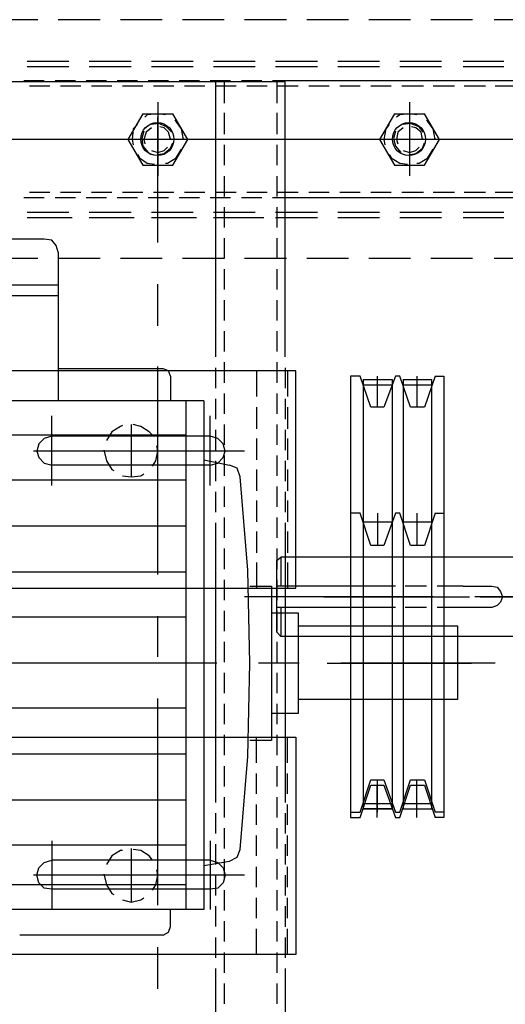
# Model space of a CAD drawing. Header units: millimetres. Extents: x -410 to 72073, y -3152 to 13830.
# Tile 78 of 92: x 34468 to 34543, y 10608 to 10759. Entities that reach past the tile are written whole.
import ezdxf

# ---------------------------------------------------------------- set-up
doc = ezdxf.new("R2010")
doc.units = ezdxf.units.MM
doc.layers.add('ACMV-EQP-CHW', color=30, linetype='Continuous', true_color=0xff7f00)

# ---------------------------------------------------------------- blocks, each defined once
blk = doc.blocks.new('AHU-3TR-CARRIER')
at = {"layer": 'ACMV-EQP-CHW'}
for points in [[(205.49, 450.9), (193.33, 450.9)], [(223.58, 450.9), (211.41, 450.9)], [(241.66, 450.9), (229.5, 450.9)], [(259.75, 450.9), (247.59, 450.9)], [(277.84, 450.9), (265.67, 450.9)], [(295.92, 450.9), (283.76, 450.9)], [(314.01, 450.9), (301.84, 450.9)], [(332.09, 450.9), (319.93, 450.9)], [(350.17, 450.9), (338.32, 450.9)], [(214.53, 438.74), (202.37, 438.74)], [(232.62, 438.74), (220.46, 438.74)], [(250.7, 438.74), (238.54, 438.74)], [(268.8, 438.74), (256.63, 438.74)], [(286.87, 438.74), (274.72, 438.74)], [(304.97, 438.74), (292.8, 438.74)], [(323.05, 438.74), (310.89, 438.74)], [(341.13, 438.74), (329.29, 438.74)], [(214.53, 437.18), (202.37, 437.18)], [(232.62, 437.18), (220.46, 437.18)], [(250.7, 437.18), (238.54, 437.18)], [(268.8, 437.18), (256.63, 437.18)], [(286.87, 437.18), (274.72, 437.18)], [(304.97, 437.18), (292.8, 437.18)], [(323.05, 437.18), (310.89, 437.18)], [(341.13, 437.18), (329.29, 437.18)], [(207.36, 433.13), (201.43, 433.13)], [(216.4, 433.13), (210.47, 433.13)], [(225.45, 433.13), (219.52, 433.13)], [(234.49, 433.13), (228.56, 433.13)], [(243.53, 433.13), (237.61, 433.13)], [(252.57, 433.13), (246.65, 433.13)], [(261.61, 433.13), (255.69, 433.13)], [(270.67, 433.13), (264.73, 433.13)], [(277.52, 433.13), (273.78, 433.13)], [(360.46, 433.13), (277.52, 433.13)], [(277.52, 352.68), (277.52, 360.16), (277.52, 432.82), (95.11, 432.82)], [(208.92, 431.57), (203, 431.57)], [(217.96, 431.57), (212.04, 431.57)], [(227, 431.57), (221.08, 431.57)], [(236.05, 431.57), (230.13, 431.57)], [(245.09, 431.57), (239.16, 431.57)], [(254.13, 431.57), (248.2, 431.57)], [(257.25, 432.82), (257.25, 360.16)], [(263.18, 431.57), (257.25, 431.57)], [(259.75, 432.82), (259.75, 426.58)], [(272.22, 431.57), (266.3, 431.57)], [(275.02, 432.82), (275.02, 426.58)], [(281.26, 431.57), (275.34, 431.57)], [(290.3, 431.57), (284.38, 431.57)], [(299.35, 431.57), (293.42, 431.57)], [(308.39, 431.57), (302.47, 431.57)], [(317.75, 431.57), (311.51, 431.57)], [(326.79, 431.57), (320.55, 431.57)], [(335.84, 431.57), (329.6, 431.57)], [(344.88, 431.57), (338.64, 431.57)], [(240.42, 426.89), (240.42, 405.38)], [(313.69, 426.89), (313.69, 405.38)], [(236.05, 423.46), (231.69, 415.97), (236.05, 408.5)], [(236.05, 423.46), (244.78, 423.46)], [(242.6, 423.15), (240.42, 423.46), (237.29, 423.15), (236.67, 422.53)], [(240.42, 386.04), (240.42, 422.52)], [(244.78, 408.5), (249.15, 415.97), (244.78, 423.46)], [(247.9, 416.29), (247.9, 415.97), (247.27, 419.1), (245.72, 421.28), (245.41, 421.59)], [(259.75, 423.77), (259.75, 417.53)], [(275.02, 423.77), (275.02, 417.53)], [(309.33, 423.46), (304.97, 415.97), (309.33, 408.5)], [(309.33, 423.46), (318.06, 423.46)], [(315.87, 423.15), (313.69, 423.46), (310.89, 423.15), (309.95, 422.53)], [(318.05, 408.5), (322.42, 415.97), (318.05, 423.46)], [(321.18, 416.29), (321.18, 415.97), (320.55, 419.1), (318.99, 421.28), (318.68, 421.59)], [(234.49, 420.34), (233.24, 419.1), (232.93, 415.97), (233.24, 414.42)], [(238.54, 419.41), (236.98, 418.15), (236.36, 415.97), (236.67, 414.73)], [(244.47, 418.16), (242.91, 419.72), (240.72, 420.66), (238.54, 420.34)], [(244.15, 416.29), (244.15, 415.97), (243.53, 418.16), (242.28, 419.41), (241.04, 419.72)], [(307.77, 420.34), (306.83, 419.1), (306.21, 415.97), (306.52, 414.42)], [(311.82, 419.41), (310.26, 418.15), (309.95, 415.97), (310.26, 414.73)], [(317.75, 418.16), (316.5, 419.72), (314, 420.66), (311.82, 420.34)], [(317.44, 416.29), (317.44, 415.97), (317.12, 418.16), (315.57, 419.41), (314.32, 419.72)], [(214.54, 415.97), (154.04, 415.97)], [(246.65, 415.97), (204.24, 415.97)], [(272.53, 415.97), (212.35, 415.97)], [(238.54, 415.97), (226.7, 415.97)], [(236.36, 418.47), (235.74, 416.29), (236.06, 414.1), (237.61, 412.23)], [(310.89, 415.97), (250.7, 415.97)], [(296.85, 415.97), (284.7, 415.97)], [(369.19, 415.97), (308.7, 415.97)], [(309.65, 418.47), (309.02, 416.29), (309.65, 414.1), (311.2, 412.23)], [(335.21, 415.97), (323.05, 415.97)], [(238.54, 412.85), (240.42, 412.23), (242.29, 412.85), (243.23, 413.79)], [(240.42, 411.61), (242.28, 411.93), (244.15, 413.48), (244.78, 415.05)], [(242.6, 409.12), (243.23, 409.12), (245.72, 410.68), (247.27, 413.17)], [(259.75, 414.42), (259.75, 408.49)], [(275.02, 414.42), (275.02, 408.49)], [(311.82, 412.85), (313.69, 412.23), (315.57, 412.85), (316.5, 413.79)], [(314.01, 411.61), (315.57, 411.93), (317.44, 413.48), (318.05, 415.05)], [(315.87, 409.12), (316.5, 409.12), (319, 410.68), (320.55, 413.17)], [(234.49, 411.61), (235.11, 410.68), (237.29, 409.12), (239.48, 408.81)], [(307.77, 411.61), (308.39, 410.68), (310.89, 409.12), (313.08, 408.81)], [(236.05, 408.5), (244.78, 408.5)], [(309.33, 408.5), (318.06, 408.5)], [(259.75, 405.37), (259.75, 399.45)], [(275.02, 405.37), (275.02, 399.45)], [(201.43, 399.13), (207.36, 399.13)], [(203, 400.7), (208.92, 400.7)], [(210.47, 399.13), (216.4, 399.13)], [(212.04, 400.7), (217.96, 400.7)], [(219.52, 399.13), (225.45, 399.13)], [(221.08, 400.7), (227, 400.7)], [(228.56, 399.13), (234.49, 399.13)], [(230.13, 400.7), (236.06, 400.7)], [(237.61, 399.13), (243.53, 399.13)], [(239.16, 400.7), (245.09, 400.7)], [(246.65, 399.13), (252.57, 399.13)], [(248.21, 400.7), (254.13, 400.7)], [(255.69, 399.13), (261.61, 399.13)], [(257.25, 400.7), (263.18, 400.7)], [(264.73, 399.13), (270.67, 399.13)], [(266.3, 400.7), (272.22, 400.7)], [(273.78, 399.13), (357.35, 399.13)], [(275.34, 400.7), (281.26, 400.7)], [(284.38, 400.7), (290.31, 400.7)], [(293.42, 400.7), (299.35, 400.7)], [(302.47, 400.7), (308.39, 400.7)], [(311.51, 400.7), (317.75, 400.7)], [(320.55, 400.7), (326.79, 400.7)], [(329.6, 400.7), (335.84, 400.7)], [(338.64, 400.7), (344.88, 400.7)], [(259.75, 396.33), (259.75, 390.41)], [(275.02, 396.33), (275.02, 390.41)], [(214.53, 394.77), (202.37, 394.77)], [(214.53, 393.21), (202.37, 393.21)], [(215.48, 393.21), (203.3, 393.21)], [(232.62, 394.77), (220.46, 394.77)], [(232.62, 393.21), (220.46, 393.21)], [(233.55, 393.21), (221.4, 393.21)], [(250.7, 394.77), (238.54, 394.77)], [(250.7, 393.21), (238.54, 393.21)], [(251.65, 393.21), (239.48, 393.21)], [(268.8, 394.77), (256.63, 394.77)], [(268.8, 393.21), (256.63, 393.21)], [(271.28, 393.21), (257.57, 393.21)], [(286.87, 394.77), (274.72, 394.77)], [(286.87, 393.21), (274.72, 393.21)], [(304.97, 394.77), (292.8, 394.77)], [(304.97, 393.21), (292.8, 393.21)], [(323.05, 394.77), (310.89, 394.77)], [(323.05, 393.21), (310.89, 393.21)], [(341.13, 394.77), (329.29, 394.77)], [(341.13, 393.21), (329.29, 393.21)], [(259.75, 387.28), (259.75, 381.37)], [(275.02, 387.28), (275.02, 381.37)], [(207.35, 386.98), (149.67, 386.98)], [(211.41, 383.23), (210.79, 385.1), (209.55, 386.67), (207.35, 386.98)], [(205.49, 381.37), (193.33, 381.37)], [(211.41, 383.23), (211.41, 339.89)], [(223.58, 381.37), (211.41, 381.37)], [(241.66, 381.37), (229.5, 381.37)], [(259.75, 381.37), (247.59, 381.37)], [(277.84, 381.37), (265.67, 381.37)], [(295.92, 381.37), (283.76, 381.37)], [(314.01, 381.37), (301.84, 381.37)], [(332.09, 381.37), (319.93, 381.37)], [(350.17, 381.37), (338.32, 381.37)], [(259.75, 378.25), (259.75, 372.32)], [(275.02, 378.25), (275.02, 372.32)], [(211.41, 373.57), (145.62, 373.57)], [(240.42, 361.71), (240.42, 373.88)], [(211.41, 370.45), (145.62, 370.45)], [(259.75, 369.2), (259.75, 363.28)], [(275.02, 369.2), (275.02, 363.28)], [(257.25, 360.16), (257.25, 352.68)], [(259.75, 360.16), (259.75, 354.23)], [(275.02, 360.16), (275.02, 354.23)], [(240.42, 289.38), (240.42, 349.87)], [(259.75, 351.12), (259.75, 345.19)], [(275.02, 351.12), (275.02, 345.19)], [(91.98, 285.32), (280.64, 285.32), (280.64, 348.62), (91.98, 348.62)], [(241.98, 349.25), (211.41, 349.25)], [(244.15, 347.06), (243.53, 348.62), (241.97, 349.25)], [(244.15, 347.06), (244.15, 339.89)], [(257.25, 349.56), (257.25, 343.64)], [(269.1, 348.62), (269.1, 341.14)], [(277.52, 349.56), (277.52, 343.64)], [(278.14, 348.62), (278.14, 341.14)], [(321.18, 347.06), (318.05, 338.02), (314, 338.02), (310.89, 347.06), (309.65, 347.06), (306.21, 338.02), (302.47, 338.02), (299.35, 347.06), (296.55, 347.06), (296.55, 218.59), (299.35, 218.59), (302.47, 227.94), (306.21, 227.94), (309.65, 218.59), (310.89, 218.59), (314, 227.94), (318.05, 227.94), (321.18, 218.59)], [(304.33, 347.06), (304.33, 338.02)], [(315.88, 347.06), (315.88, 338.02)], [(323.67, 347.06), (323.67, 218.59), (321.18, 218.59)], [(321.18, 347.06), (323.67, 347.06)], [(308.7, 346.13), (308.7, 221.08), (300.29, 221.08), (300.29, 346.13)], [(300.29, 346.13), (308.7, 346.13)], [(300.29, 344.57), (308.7, 344.57)], [(311.82, 346.13), (311.82, 221.08), (320.24, 221.08), (320.24, 346.13)], [(311.82, 346.13), (320.24, 346.13)], [(311.82, 344.57), (320.24, 344.57)], [(259.75, 342.08), (259.75, 336.15)], [(275.02, 342.08), (275.02, 336.15)], [(253.83, 339.89), (106.64, 339.89)], [(248.53, 339.89), (248.53, 191.78)], [(253.83, 339.89), (253.83, 191.78)], [(257.25, 340.51), (257.25, 334.59)], [(277.52, 340.51), (277.52, 334.59)], [(209.54, 315.26), (209.54, 335.53)], [(255.69, 315.26), (255.69, 335.53)], [(269.1, 338.02), (269.1, 331.78)], [(278.14, 338.02), (278.14, 331.78)], [(230.13, 332.72), (229.5, 332.41), (227, 330.85), (225.45, 328.36)], [(232.62, 333.03), (232.62, 317.75)], [(238.86, 329.91), (237.93, 330.85), (235.43, 332.41), (233.24, 333.03)], [(259.75, 333.03), (259.75, 327.11)], [(275.02, 333.03), (275.02, 327.11)], [(248.53, 329.91), (106.64, 329.91)], [(257.25, 331.47), (257.25, 325.55)], [(277.52, 331.47), (277.52, 325.55)], [(209.54, 329.6), (207.35, 328.98), (205.8, 327.41), (205.18, 325.23), (205.8, 323.37), (207.35, 321.8), (209.54, 321.18)], [(255.69, 329.6), (209.54, 329.6)], [(255.69, 321.18), (257.88, 321.8), (259.44, 323.37), (260.06, 325.23), (259.44, 327.42), (257.88, 328.98), (255.69, 329.6)], [(269.1, 328.98), (269.1, 322.74)], [(278.14, 328.98), (278.14, 322.74)], [(265.68, 325.24), (204.24, 325.24)], [(224.82, 325.24), (224.82, 325.55)], [(240.42, 325.24), (224.82, 325.24), (225.45, 322.43), (227, 319.94), (227.63, 319.62)], [(238.86, 320.86), (239.79, 322.43), (240.42, 325.23), (240.1, 326.79)], [(255.69, 321.18), (209.54, 321.18)], [(253.83, 322.74), (261.31, 321.18)], [(257.25, 322.43), (257.25, 316.5)], [(259.75, 323.99), (259.75, 318.06)], [(264.43, 317.76), (263.49, 320.25), (261.31, 321.18)], [(275.02, 323.99), (275.02, 318.06)], [(277.52, 322.43), (277.52, 316.5)], [(230.13, 318.06), (232.62, 317.76), (235.43, 318.06), (236.36, 318.68)], [(269.1, 319.93), (269.1, 313.7)], [(278.14, 319.93), (278.14, 313.7)], [(248.53, 316.82), (106.64, 316.82)], [(264.43, 209.24), (266.61, 236.36), (267.23, 263.49), (266.61, 290.62), (264.43, 317.75)], [(257.25, 313.39), (257.25, 307.46)], [(259.75, 314.94), (259.75, 309.02)], [(275.02, 314.94), (275.02, 309.02)], [(277.52, 313.39), (277.52, 307.46)], [(269.1, 310.89), (269.1, 304.65)], [(278.14, 310.89), (278.14, 304.65)], [(321.18, 307.15), (318.05, 297.79), (314, 297.79), (310.89, 307.15), (309.65, 307.15), (306.21, 297.79), (302.47, 297.79), (299.35, 307.15), (296.55, 307.15), (296.55, 220.15), (299.35, 220.15), (302.47, 229.51), (306.21, 229.51), (309.65, 220.15), (310.89, 220.15), (314, 229.51), (318.05, 229.51), (321.18, 220.15)], [(304.34, 307.15), (304.34, 297.79)], [(315.87, 307.15), (315.87, 297.79)], [(323.67, 307.15), (323.67, 220.15), (321.18, 220.15)], [(321.18, 307.15), (323.67, 307.15)], [(257.25, 304.35), (257.25, 296.86)], [(259.75, 305.9), (259.75, 299.98)], [(275.02, 305.9), (275.02, 299.98)], [(277.52, 304.35), (277.52, 296.86)], [(300.29, 304.66), (308.7, 304.66)], [(311.82, 304.66), (320.24, 304.66)], [(248.53, 303.41), (106.64, 303.41)], [(269.1, 301.85), (269.1, 295.62)], [(278.14, 301.85), (278.14, 295.62)], [(257.25, 296.86), (257.25, 230.44), (257.25, 222.96)], [(259.75, 296.86), (259.75, 290.93)], [(275.02, 296.86), (275.02, 290.93)], [(277.52, 296.86), (277.52, 230.44)], [(269.1, 292.81), (269.1, 285.31)], [(275.02, 293.43), (276.28, 294.36), (276.28, 285.95)], [(275.02, 272.53), (275.02, 293.43)], [(329.29, 294.36), (302.15, 294.36), (276.28, 294.36)], [(278.14, 292.81), (278.14, 285.31)], [(357.35, 294.36), (329.28, 294.36)], [(248.53, 290), (106.64, 290)], [(259.75, 287.82), (259.75, 281.89)], [(275.02, 287.82), (275.02, 281.89)], [(267.23, 285.95), (273.47, 285.95), (273.47, 241.04), (267.23, 241.04)], [(302.15, 285.95), (275.02, 285.95)], [(309.65, 285.95), (302.16, 285.95)], [(318.68, 285.95), (312.45, 285.95)], [(329.28, 285.95), (321.8, 285.95)], [(329.29, 285.95), (337.7, 285.95), (339.27, 285.64), (340.2, 284.38), (340.82, 282.83), (340.2, 281.27), (339.27, 280.34), (337.7, 279.71), (329.29, 279.71)], [(320.55, 282.83), (265.67, 282.83)], [(288.74, 282.83), (331.15, 282.83)], [(344.88, 282.83), (332.71, 282.83)], [(334.28, 282.83), (411.29, 282.83)], [(259.75, 278.78), (259.75, 272.86)], [(273.47, 278.15), (281.26, 278.15), (281.26, 248.84), (273.47, 248.84)], [(276.28, 279.71), (276.28, 271.29), (275.02, 272.53)], [(302.15, 279.7), (275.02, 279.7)], [(275.02, 278.78), (275.02, 272.86)], [(309.65, 279.71), (302.16, 279.71)], [(318.68, 279.7), (312.45, 279.7)], [(329.29, 279.7), (321.8, 279.7)], [(248.53, 276.9), (106.64, 276.9)], [(240.42, 265.36), (240.42, 277.22)], [(281.26, 274.41), (327.72, 274.41), (327.72, 252.89)], [(259.75, 269.73), (259.75, 263.81)], [(275.02, 269.73), (275.02, 263.81)], [(329.29, 271.29), (302.15, 271.29), (276.28, 271.29)], [(357.35, 271.29), (329.28, 271.29)], [(248.53, 263.49), (106.64, 263.49)], [(257.57, 263.49), (197.08, 263.49)], [(281.57, 263.49), (269.72, 263.49)], [(289.68, 263.49), (331.78, 263.49)], [(338.64, 263.49), (293.73, 263.49)], [(259.75, 260.69), (259.75, 254.76)], [(275.02, 260.69), (275.02, 254.76)], [(240.42, 193.02), (240.42, 253.21)], [(327.72, 252.89), (281.26, 252.89)], [(248.53, 250.39), (106.64, 250.39)], [(259.75, 251.64), (259.75, 245.72)], [(275.02, 251.64), (275.02, 245.72)], [(91.98, 241.98), (280.64, 241.98), (280.64, 178.68), (91.98, 178.68)], [(259.75, 242.61), (259.75, 236.68)], [(269.1, 234.49), (269.1, 241.98)], [(275.02, 242.61), (275.02, 236.68)], [(278.14, 234.49), (278.14, 241.98)], [(248.53, 236.99), (106.64, 236.99)], [(259.75, 233.56), (259.75, 227.64)], [(275.02, 233.56), (275.02, 227.64)], [(269.1, 225.44), (269.1, 231.38)], [(277.52, 230.44), (277.52, 222.95)], [(278.14, 225.44), (278.14, 231.38)], [(304.34, 220.15), (304.34, 229.51)], [(315.87, 220.15), (315.87, 229.51)], [(304.33, 218.59), (304.33, 227.94)], [(315.88, 218.59), (315.88, 227.94)], [(259.75, 224.52), (259.75, 218.59)], [(275.02, 224.52), (275.02, 218.59)], [(248.53, 223.58), (106.64, 223.58)], [(269.1, 216.41), (269.1, 222.33)], [(278.14, 216.41), (278.14, 222.33)], [(300.29, 222.65), (308.7, 222.65)], [(300.29, 221.08), (308.7, 221.08)], [(311.82, 222.65), (320.24, 222.65)], [(311.82, 221.08), (320.24, 221.08)], [(257.25, 219.84), (257.25, 213.92)], [(277.52, 219.84), (277.52, 213.92)], [(259.75, 215.47), (259.75, 209.55)], [(275.02, 215.47), (275.02, 209.55)], [(269.1, 207.37), (269.1, 213.29)], [(278.14, 207.37), (278.14, 213.29)], [(248.53, 210.49), (106.64, 210.49)], [(209.54, 211.73), (209.54, 191.77)], [(232.62, 209.55), (232.62, 193.96)], [(255.69, 211.73), (255.69, 191.77)], [(257.25, 210.79), (257.25, 204.87)], [(277.52, 210.79), (277.52, 204.87)], [(230.13, 208.93), (229.5, 208.93), (227, 207.37), (225.45, 204.87)], [(238.86, 206.12), (237.93, 207.37), (235.43, 208.93), (233.24, 209.24)], [(253.83, 204.56), (261.31, 205.81), (263.49, 207.05), (264.43, 209.24)], [(209.54, 197.7), (207.35, 198.01), (205.8, 199.57), (205.18, 201.76), (205.8, 203.94), (207.35, 205.49), (209.54, 206.12)], [(255.69, 206.12), (209.54, 206.12)], [(255.69, 206.12), (257.88, 205.49), (259.44, 203.94), (260.06, 201.76), (259.44, 199.57), (257.88, 198.01), (255.69, 197.7)], [(259.75, 206.43), (259.75, 200.51)], [(269.1, 198.32), (269.1, 204.24)], [(275.02, 206.43), (275.02, 200.51)], [(278.14, 198.32), (278.14, 204.24)], [(265.68, 201.75), (204.24, 201.75)], [(224.82, 201.76), (224.82, 202.07)], [(240.42, 201.76), (224.82, 201.76), (225.45, 198.94), (227, 196.46), (227.63, 196.14)], [(238.86, 197.39), (239.79, 198.94), (240.42, 201.75), (240.1, 203.31)], [(257.25, 201.75), (257.25, 195.83)], [(277.52, 201.76), (277.52, 195.83)], [(248.53, 198.94), (106.64, 198.94)], [(255.69, 197.69), (209.54, 197.69)], [(230.13, 194.58), (232.62, 193.96), (235.43, 194.58), (236.36, 195.21)], [(259.75, 197.39), (259.75, 191.46)], [(269.1, 189.28), (269.1, 195.2)], [(275.02, 197.39), (275.02, 191.46)], [(278.14, 189.28), (278.14, 195.2)], [(257.25, 192.71), (257.25, 186.79)], [(277.52, 192.71), (277.52, 186.78)], [(253.83, 191.77), (106.64, 191.77)], [(244.15, 186.78), (244.15, 191.77)], [(241.98, 184.29), (243.53, 185.22), (244.15, 186.79)], [(259.75, 188.35), (259.75, 182.42)], [(275.02, 188.35), (275.02, 182.42)], [(241.98, 184.29), (200.19, 184.29)], [(257.25, 183.67), (257.25, 177.74)], [(269.1, 178.68), (269.1, 186.17)], [(277.52, 183.67), (277.52, 177.74)], [(278.14, 178.68), (278.14, 186.17)], [(240.42, 168.7), (240.42, 180.86)], [(259.75, 179.3), (259.75, 173.37)], [(275.02, 179.3), (275.02, 173.37)], [(257.25, 174.62), (257.25, 167.14)], [(277.52, 174.62), (277.52, 109.76)], [(259.75, 170.26), (259.75, 164.34)], [(275.02, 170.26), (275.02, 164.34)], [(257.25, 167.14), (257.25, 109.77)]]:
    blk.add_lwpolyline(points, dxfattribs=at)
for centre in [(240.26, 416.12), (240.28, 416.13), (313.55, 416.13)]:
    blk.add_circle(centre, 4.82, dxfattribs=at)

msp = doc.modelspace()

# ---------------------------------------------------------------- block references
at = {"layer": 'ACMV-EQP-CHW', "xscale": 0.525944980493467, "yscale": 0.525944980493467, "zscale": 0.525944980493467}
msp.add_blockref('AHU-3TR-CARRIER', (34363.02, 10521.88), dxfattribs=at)

doc.saveas('drawing.dxf')
